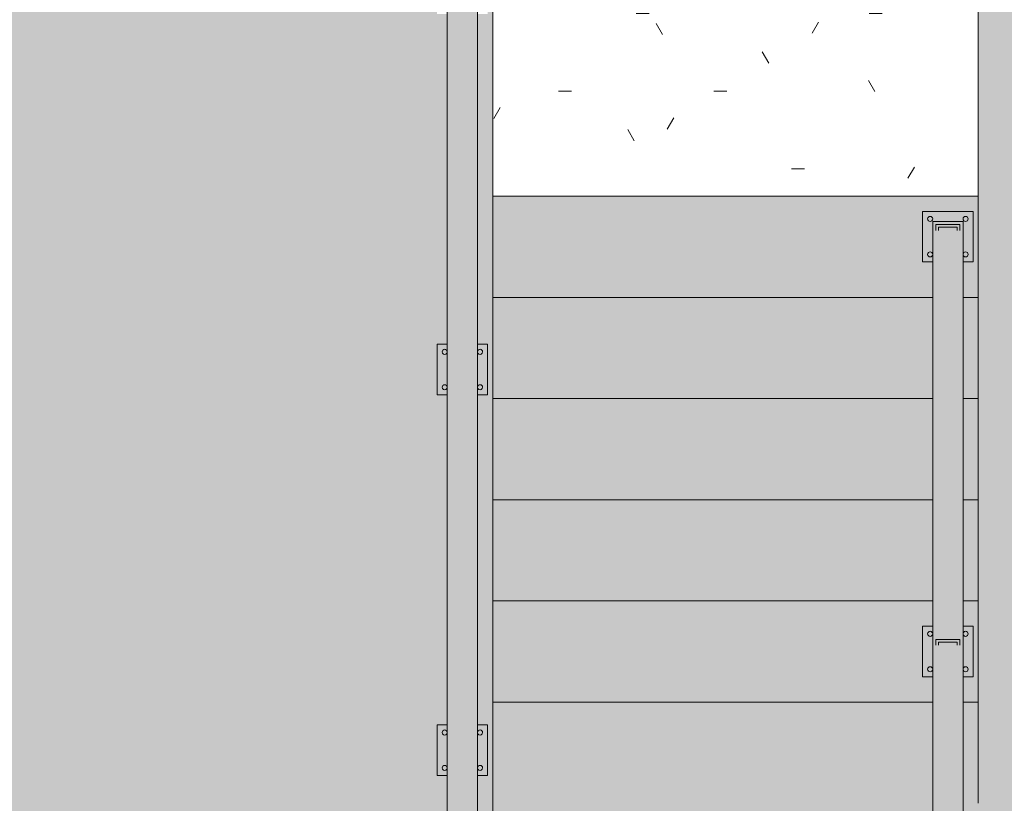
# Model space of a CAD drawing. Header units: inches. Extents: x -9465 to -7685, y 1648 to 3291.
# Tile 55 of 59: x -8739 to -8642, y 2840 to 2918. Entities that reach past the tile are written whole.
import ezdxf

# ---------------------------------------------------------------- set-up
doc = ezdxf.new("R2010")
doc.units = ezdxf.units.IN
doc.header["$MEASUREMENT"] = 0
doc.linetypes.add('Overhead 1_16_', pattern=[0.101562, 0.0625, -0.039062])
for name, color, linetype, lineweight in [('A-FLOR', 192, 'Continuous', 13), ('A-FLOR-HRAL', 11, 'Continuous', 9), ('C-BLDG-PADS', 91, 'Continuous', 9), ('S-STRS', 31, 'Continuous', 9), ('S-STRS-1', 31, 'Overhead 1_16_', 9)]:
    doc.layers.add(name, color=color, linetype=linetype, lineweight=lineweight)

# ---------------------------------------------------------------- blocks, each defined once
blk = doc.blocks.new('Railing - 2_ x 1_2_ 2-V3-SITE PLAN - PROPOSED OVER EXISTING SURVEY')
at = {"layer": 'A-FLOR-HRAL'}
h = blk.add_hatch(color=256, dxfattribs=at)
h.paths.add_polyline_path([(2.5, 2.5), (1.5, 2.5), (1.5, -2.5), (2.5, -2.5), (2.5, 1.967)], flags=0)
h.paths.add_polyline_path([(-1.5, 2.5), (-2.5, 2.5), (-2.5, -2.5), (-1.5, -2.5), (-1.5, 1.967)], flags=0)
h.paths.add_polyline_path([(1.75, 2), (1.915, 1.927), (1.967, 1.875), (1.967, 1.625), (1.815, 1.509), (1.625, 1.543), (1.533, 1.625), (1.509, 1.685), (1.533, 1.858), (1.625, 1.967)], flags=0)
h.paths.add_polyline_path([(-1.75, 2), (-1.625, 1.967), (-1.509, 1.815), (-1.625, 1.543), (-1.685, 1.509), (-1.875, 1.543), (-1.927, 1.573), (-2, 1.75), (-1.927, 1.915), (-1.875, 1.967)], flags=0)
h.paths.add_polyline_path([(-1.815, -1.509), (-1.533, -1.625), (-1.509, -1.685), (-1.573, -1.927), (-1.685, -1.991), (-1.875, -1.957), (-1.927, -1.927), (-2, -1.75), (-1.875, -1.533)], flags=0)
h.paths.add_polyline_path([(1.875, -1.533), (1.967, -1.625), (1.967, -1.875), (1.815, -1.991), (1.685, -1.991), (1.533, -1.875), (1.509, -1.815), (1.625, -1.533)], flags=0)
h = blk.add_hatch(color=256, dxfattribs=at)
h.paths.add_polyline_path([(-1.75, 2), (-1.875, 1.967), (-1.967, 1.875), (-2, 1.75), (-1.927, 1.573), (-1.815, 1.509), (-1.685, 1.509), (-1.573, 1.573), (-1.509, 1.815), (-1.625, 1.967)], flags=0)
h.paths.add_polyline_path([(1.75, 2), (1.573, 1.927), (1.509, 1.815), (1.533, 1.625), (1.573, 1.573), (1.685, 1.509), (1.815, 1.509), (1.967, 1.625), (1.967, 1.875), (1.875, 1.967)], flags=0)
h.paths.add_polyline_path([(-1.815, -1.509), (-1.875, -1.533), (-2, -1.75), (-1.927, -1.927), (-1.815, -1.991), (-1.685, -1.991), (-1.573, -1.927), (-1.533, -1.625), (-1.573, -1.573)], flags=0)
h.paths.add_polyline_path([(1.875, -1.533), (1.573, -1.573), (1.533, -1.875), (1.573, -1.927), (1.685, -1.991), (1.815, -1.991), (1.967, -1.875), (1.967, -1.625)], flags=0)
for p, q in [((-1.5, 2.5), (-2.5, 2.5)), ((-2.5, 2.5), (-2.5, -2.5)), ((2.5, 2.5), (1.5, 2.5)), ((2.5, -2.5), (2.5, 2.5)), ((-2.5, -2.5), (-1.5, -2.5)), ((1.5, -2.5), (2.5, -2.5))]:
    blk.add_line(p, q, dxfattribs=at)
for centre, start, end in [((-1.75, 1.75), 360, 180), ((1.75, 1.75), 360, 180), ((-1.75, 1.75), 180, 360), ((1.75, 1.75), 180, 360), ((-1.75, -1.75), 360, 180), ((-1.75, -1.75), 180, 360), ((1.75, -1.75), 360, 180), ((1.75, -1.75), 180, 360)]:
    blk.add_arc(centre, 0.25, start, end, dxfattribs=at)
blk = doc.blocks.new('Railing - Railing-1114347-SITE PLAN - PROPOSED OVER EXISTING SURVEY')
at = {"layer": 'A-FLOR-HRAL'}
blk.add_hatch(color=256, dxfattribs=at).paths.add_polyline_path([(-8694.069, 2770.347), (-8694.069, 3072.837), (-8697.069, 3069.837), (-8697.069, 2770.347), (-8696.064, 2770.347)], flags=0)
for p, q in [((-8694.069, 2770.347), (-8694.069, 3072.837)), ((-8697.069, 3069.837), (-8697.069, 2770.347))]:
    blk.add_line(p, q, dxfattribs=at)
at = {"rotation": 180}
for p in [(-8695.569, 2883.218), (-8695.569, 2845.595)]:
    blk.add_blockref('Railing - 2_ x 1_2_ 2-V3-SITE PLAN - PROPOSED OVER EXISTING SURVEY', p, dxfattribs=at)
blk = doc.blocks.new('Railing - 2_ x 1_2_ 2-1365549-SITE PLAN - PROPOSED OVER EXISTING SURVEY')
at = {"layer": 'A-FLOR-HRAL'}
h = blk.add_hatch(color=256, dxfattribs=at)
h.paths.add_polyline_path([(1.685, -2.5), (1.5, -2.5), (1.5, 1.5), (-1.5, 1.5), (-1.533, -2.5), (-2.5, -2.5), (-2.5, 2.5), (2.5, 2.5), (2.5, -2.5), (1.967, -2.5)], flags=0)
h.paths.add_polyline_path([(-1.685, -1.991), (-1.573, -1.927), (-1.533, -1.625), (-1.573, -1.573), (-1.875, -1.533), (-2, -1.75), (-1.875, -1.957), (-1.815, -1.991)], flags=0)
h.paths.add_polyline_path([(1.685, -1.991), (1.815, -1.991), (1.967, -1.875), (1.967, -1.625), (1.875, -1.533), (1.573, -1.573), (1.533, -1.875), (1.573, -1.927)], flags=0)
h.paths.add_polyline_path([(-1.685, 1.509), (-1.573, 1.573), (-1.509, 1.815), (-1.625, 1.967), (-1.75, 2), (-1.927, 1.915), (-1.967, 1.875), (-2, 1.75), (-1.875, 1.543), (-1.815, 1.509)], flags=0)
h.paths.add_polyline_path([(1.685, 1.509), (1.815, 1.509), (1.967, 1.625), (1.967, 1.875), (1.875, 1.967), (1.75, 2), (1.573, 1.927), (1.509, 1.815), (1.533, 1.625), (1.573, 1.573)], flags=0)
h = blk.add_hatch(color=256, dxfattribs=at)
h.paths.add_polyline_path([(1.815, -1.991), (1.685, -1.991), (1.533, -1.875), (1.509, -1.815), (1.625, -1.533), (1.875, -1.533), (1.967, -1.625), (1.967, -1.875)], flags=0)
h.paths.add_polyline_path([(-1.815, -1.991), (-1.927, -1.927), (-2, -1.75), (-1.815, -1.509), (-1.533, -1.625), (-1.509, -1.685), (-1.573, -1.927), (-1.685, -1.991)], flags=0)
h.paths.add_polyline_path([(1.685, 1.509), (1.533, 1.625), (1.509, 1.685), (1.509, 1.815), (1.625, 1.967), (1.75, 2), (1.875, 1.967), (1.967, 1.875), (1.967, 1.625), (1.815, 1.509)], flags=0)
h.paths.add_polyline_path([(-1.685, 1.509), (-1.815, 1.509), (-1.927, 1.573), (-2, 1.75), (-1.967, 1.875), (-1.875, 1.967), (-1.75, 2), (-1.625, 1.967), (-1.509, 1.815), (-1.573, 1.573)], flags=0)
blk.add_hatch(color=256, dxfattribs=at).paths.add_polyline_path([(-1.187, 0.622), (-1.187, 1.188), (1.188, 1.188), (1.188, 0.622), (0.938, 0.622), (0.938, 0.938), (-0.937, 0.938), (-0.937, 0.622), (-1.121, 0.622)], flags=0)
for p, q in [((2.5, 2.5), (-2.5, 2.5)), ((-2.5, 2.5), (-2.5, -2.5)), ((2.5, -2.5), (2.5, 2.5)), ((-1.187, 1.188), (1.188, 1.188)), ((-1.187, 0.622), (-1.187, 1.188)), ((1.188, 1.188), (1.188, 0.622)), ((-0.937, 0.622), (-0.937, 0.938)), ((-0.937, 0.938), (0.938, 0.938)), ((0.938, 0.938), (0.938, 0.622)), ((-2.5, -2.5), (-1.5, -2.5)), ((1.5, -2.5), (2.5, -2.5))]:
    blk.add_line(p, q, dxfattribs=at)
for centre, start, end in [((-1.75, 1.75), 360, 180), ((1.75, 1.75), 360, 180), ((-1.75, 1.75), 180, 360), ((1.75, 1.75), 180, 360), ((-1.75, -1.75), 360, 180), ((-1.75, -1.75), 180, 360), ((1.75, -1.75), 360, 180), ((1.75, -1.75), 180, 360)]:
    blk.add_arc(centre, 0.25, start, end, dxfattribs=at)
blk = doc.blocks.new('Railing - 2_ x 1_2_ 2-1365553-SITE PLAN - PROPOSED OVER EXISTING SURVEY')
at = {"layer": 'A-FLOR-HRAL'}
h = blk.add_hatch(color=256, dxfattribs=at)
h.paths.add_polyline_path([(2.5, -2.5), (1.5, -2.5), (1.533, 2.5), (2.5, 2.5), (2.5, -2.408)], flags=0)
h.paths.add_polyline_path([(-1.5, -2.5), (-2.5, -2.5), (-2.5, 2.5), (-1.5, 2.5), (-1.5, -1.625)], flags=0)
h.paths.add_polyline_path([(1.685, -1.991), (1.815, -1.991), (1.967, -1.875), (1.967, -1.625), (1.875, -1.533), (1.573, -1.573), (1.533, -1.875), (1.573, -1.927)], flags=0)
h.paths.add_polyline_path([(-1.685, -1.991), (-1.573, -1.927), (-1.533, -1.625), (-1.573, -1.573), (-1.875, -1.533), (-2, -1.75), (-1.875, -1.957), (-1.815, -1.991)], flags=0)
h.paths.add_polyline_path([(-1.815, 1.509), (-1.625, 1.543), (-1.573, 1.573), (-1.509, 1.815), (-1.625, 1.967), (-1.75, 2), (-1.927, 1.915), (-1.967, 1.875), (-2, 1.75), (-1.875, 1.543)], flags=0)
h.paths.add_polyline_path([(1.815, 1.509), (1.967, 1.625), (1.967, 1.875), (1.875, 1.967), (1.75, 2), (1.573, 1.927), (1.509, 1.815), (1.533, 1.625), (1.573, 1.573), (1.685, 1.509)], flags=0)
h = blk.add_hatch(color=256, dxfattribs=at)
h.paths.add_polyline_path([(1.685, -1.991), (1.533, -1.875), (1.509, -1.815), (1.625, -1.533), (1.875, -1.533), (1.967, -1.625), (1.967, -1.875), (1.815, -1.991)], flags=0)
h.paths.add_polyline_path([(-1.685, -1.991), (-1.815, -1.991), (-1.927, -1.927), (-2, -1.75), (-1.815, -1.509), (-1.533, -1.625), (-1.509, -1.685), (-1.573, -1.927)], flags=0)
h.paths.add_polyline_path([(1.815, 1.509), (1.685, 1.509), (1.533, 1.625), (1.509, 1.685), (1.509, 1.815), (1.625, 1.967), (1.75, 2), (1.875, 1.967), (1.967, 1.875), (1.967, 1.625)], flags=0)
h.paths.add_polyline_path([(-1.815, 1.509), (-1.927, 1.573), (-2, 1.75), (-1.967, 1.875), (-1.875, 1.967), (-1.75, 2), (-1.625, 1.967), (-1.509, 1.815), (-1.573, 1.573), (-1.685, 1.509)], flags=0)
blk.add_hatch(color=256, dxfattribs=at).paths.add_polyline_path([(-1.187, 0.622), (-1.187, 1.188), (1.188, 1.188), (1.188, 0.622), (0.938, 0.622), (0.938, 0.938), (-0.937, 0.938), (-0.937, 0.622), (-1.121, 0.622)], flags=0)
for p, q in [((-1.5, 2.5), (-2.5, 2.5)), ((-2.5, 2.5), (-2.5, -2.5)), ((2.5, 2.5), (1.5, 2.5)), ((2.5, -2.5), (2.5, 2.5)), ((-1.187, 1.188), (1.188, 1.188)), ((-1.187, 0.622), (-1.187, 1.188)), ((1.188, 1.188), (1.188, 0.622)), ((-0.937, 0.622), (-0.937, 0.938)), ((-0.937, 0.938), (0.938, 0.938)), ((0.938, 0.938), (0.938, 0.622)), ((-2.5, -2.5), (-1.5, -2.5)), ((1.5, -2.5), (2.5, -2.5))]:
    blk.add_line(p, q, dxfattribs=at)
for centre, start, end in [((-1.75, 1.75), 360, 180), ((1.75, 1.75), 360, 180), ((-1.75, 1.75), 180, 360), ((1.75, 1.75), 180, 360), ((-1.75, -1.75), 360, 180), ((-1.75, -1.75), 180, 360), ((1.75, -1.75), 360, 180), ((1.75, -1.75), 180, 360)]:
    blk.add_arc(centre, 0.25, start, end, dxfattribs=at)
blk = doc.blocks.new('Railing - Railing-1123708-SITE PLAN - PROPOSED OVER EXISTING SURVEY')
at = {"layer": 'A-FLOR-HRAL'}
h = blk.add_hatch(color=256, dxfattribs=at)
h.paths.add_polyline_path([(-8646.069, 2767.847), (-8646.069, 2897.847), (-8649.069, 2897.847), (-8649.069, 2767.847), (-8646.382, 2767.847)], flags=0)
h.paths.add_polyline_path([(-8648.757, 2768.469), (-8648.757, 2769.035), (-8646.382, 2769.035), (-8646.382, 2768.469), (-8646.632, 2768.469), (-8646.632, 2768.785), (-8648.507, 2768.785), (-8648.507, 2768.469)], flags=0)
h.paths.add_polyline_path([(-8648.757, 2770.969), (-8648.757, 2771.535), (-8646.382, 2771.535), (-8646.382, 2770.969), (-8646.632, 2770.969), (-8646.632, 2771.285), (-8648.507, 2771.285), (-8648.507, 2770.969)], flags=0)
h.paths.add_polyline_path([(-8648.757, 2813.469), (-8648.757, 2814.035), (-8646.382, 2814.035), (-8646.382, 2813.469), (-8646.632, 2813.469), (-8646.632, 2813.785), (-8648.507, 2813.785), (-8648.507, 2813.469)], flags=0)
h.paths.add_polyline_path([(-8648.757, 2855.969), (-8648.757, 2856.535), (-8646.382, 2856.535), (-8646.382, 2855.969), (-8646.632, 2855.969), (-8646.632, 2856.285), (-8648.507, 2856.285), (-8648.507, 2855.969)], flags=0)
h.paths.add_polyline_path([(-8646.632, 2896.969), (-8646.632, 2897.285), (-8648.507, 2897.285), (-8648.507, 2896.969), (-8648.757, 2896.969), (-8648.757, 2897.535), (-8646.382, 2897.535), (-8646.382, 2896.969)], flags=0)
h = blk.add_hatch(color=256, dxfattribs=at)
h.paths.add_polyline_path([(-8646.069, 2767.847), (-8646.069, 2897.847), (-8649.069, 2897.847), (-8649.069, 2767.847), (-8646.382, 2767.847)], flags=0)
h.paths.add_polyline_path([(-8648.757, 2768.469), (-8648.757, 2769.035), (-8646.382, 2769.035), (-8646.382, 2768.469), (-8646.632, 2768.469), (-8646.632, 2768.785), (-8648.507, 2768.785), (-8648.507, 2768.469)], flags=0)
h.paths.add_polyline_path([(-8648.757, 2770.969), (-8648.757, 2771.535), (-8646.382, 2771.535), (-8646.382, 2770.969), (-8646.632, 2770.969), (-8646.632, 2771.285), (-8648.507, 2771.285), (-8648.507, 2770.969)], flags=0)
h.paths.add_polyline_path([(-8648.757, 2813.469), (-8648.757, 2814.035), (-8646.382, 2814.035), (-8646.382, 2813.469), (-8646.632, 2813.469), (-8646.632, 2813.785), (-8648.507, 2813.785), (-8648.507, 2813.469)], flags=0)
h.paths.add_polyline_path([(-8648.757, 2855.969), (-8648.757, 2856.535), (-8646.382, 2856.535), (-8646.382, 2855.969), (-8646.632, 2855.969), (-8646.632, 2856.285), (-8648.507, 2856.285), (-8648.507, 2855.969)], flags=0)
h.paths.add_polyline_path([(-8646.632, 2896.969), (-8646.632, 2897.285), (-8648.507, 2897.285), (-8648.507, 2896.969), (-8648.757, 2896.969), (-8648.757, 2897.535), (-8646.382, 2897.535), (-8646.382, 2896.969)], flags=0)
h = blk.add_hatch(color=256, dxfattribs=at)
h.paths.add_polyline_path([(-8646.069, 2767.847), (-8646.069, 2897.847), (-8649.069, 2897.847), (-8649.069, 2767.847), (-8646.382, 2767.847)], flags=0)
h.paths.add_polyline_path([(-8648.757, 2768.469), (-8648.757, 2769.035), (-8646.382, 2769.035), (-8646.382, 2768.469), (-8646.632, 2768.469), (-8646.632, 2768.785), (-8648.507, 2768.785), (-8648.507, 2768.469)], flags=0)
h.paths.add_polyline_path([(-8648.757, 2770.969), (-8648.757, 2771.535), (-8646.382, 2771.535), (-8646.382, 2770.969), (-8646.632, 2770.969), (-8646.632, 2771.285), (-8648.507, 2771.285), (-8648.507, 2770.969)], flags=0)
h.paths.add_polyline_path([(-8648.757, 2813.469), (-8648.757, 2814.035), (-8646.382, 2814.035), (-8646.382, 2813.469), (-8646.632, 2813.469), (-8646.632, 2813.785), (-8648.507, 2813.785), (-8648.507, 2813.469)], flags=0)
h.paths.add_polyline_path([(-8648.757, 2855.969), (-8648.757, 2856.535), (-8646.382, 2856.535), (-8646.382, 2855.969), (-8646.632, 2855.969), (-8646.632, 2856.285), (-8648.507, 2856.285), (-8648.507, 2855.969)], flags=0)
h.paths.add_polyline_path([(-8646.632, 2896.969), (-8646.632, 2897.285), (-8648.507, 2897.285), (-8648.507, 2896.969), (-8648.757, 2896.969), (-8648.757, 2897.535), (-8646.382, 2897.535), (-8646.382, 2896.969)], flags=0)
h = blk.add_hatch(color=256, dxfattribs=at)
h.paths.add_polyline_path([(-8646.069, 2767.847), (-8646.069, 2897.847), (-8649.069, 2897.847), (-8649.069, 2767.847), (-8646.382, 2767.847)], flags=0)
h.paths.add_polyline_path([(-8648.757, 2768.469), (-8648.757, 2769.035), (-8646.382, 2769.035), (-8646.382, 2768.469), (-8646.632, 2768.469), (-8646.632, 2768.785), (-8648.507, 2768.785), (-8648.507, 2768.469)], flags=0)
h.paths.add_polyline_path([(-8648.757, 2770.969), (-8648.757, 2771.535), (-8646.382, 2771.535), (-8646.382, 2770.969), (-8646.632, 2770.969), (-8646.632, 2771.285), (-8648.507, 2771.285), (-8648.507, 2770.969)], flags=0)
h.paths.add_polyline_path([(-8648.757, 2813.469), (-8648.757, 2814.035), (-8646.382, 2814.035), (-8646.382, 2813.469), (-8646.632, 2813.469), (-8646.632, 2813.785), (-8648.507, 2813.785), (-8648.507, 2813.469)], flags=0)
h.paths.add_polyline_path([(-8648.757, 2855.969), (-8648.757, 2856.535), (-8646.382, 2856.535), (-8646.382, 2855.969), (-8646.632, 2855.969), (-8646.632, 2856.285), (-8648.507, 2856.285), (-8648.507, 2855.969)], flags=0)
h.paths.add_polyline_path([(-8646.632, 2896.969), (-8646.632, 2897.285), (-8648.507, 2897.285), (-8648.507, 2896.969), (-8648.757, 2896.969), (-8648.757, 2897.535), (-8646.382, 2897.535), (-8646.382, 2896.969)], flags=0)
h = blk.add_hatch(color=256, dxfattribs=at)
h.paths.add_polyline_path([(-8646.069, 2767.847), (-8646.069, 2897.847), (-8649.069, 2897.847), (-8649.069, 2767.847), (-8646.382, 2767.847)], flags=0)
h.paths.add_polyline_path([(-8648.757, 2768.469), (-8648.757, 2769.035), (-8646.382, 2769.035), (-8646.382, 2768.469), (-8646.632, 2768.469), (-8646.632, 2768.785), (-8648.507, 2768.785), (-8648.507, 2768.469)], flags=0)
h.paths.add_polyline_path([(-8648.757, 2770.969), (-8648.757, 2771.535), (-8646.382, 2771.535), (-8646.382, 2770.969), (-8646.632, 2770.969), (-8646.632, 2771.285), (-8648.507, 2771.285), (-8648.507, 2770.969)], flags=0)
h.paths.add_polyline_path([(-8648.757, 2813.469), (-8648.757, 2814.035), (-8646.382, 2814.035), (-8646.382, 2813.469), (-8646.632, 2813.469), (-8646.632, 2813.785), (-8648.507, 2813.785), (-8648.507, 2813.469)], flags=0)
h.paths.add_polyline_path([(-8648.757, 2855.969), (-8648.757, 2856.535), (-8646.382, 2856.535), (-8646.382, 2855.969), (-8646.632, 2855.969), (-8646.632, 2856.285), (-8648.507, 2856.285), (-8648.507, 2855.969)], flags=0)
h.paths.add_polyline_path([(-8646.632, 2896.969), (-8646.632, 2897.285), (-8648.507, 2897.285), (-8648.507, 2896.969), (-8648.757, 2896.969), (-8648.757, 2897.535), (-8646.382, 2897.535), (-8646.382, 2896.969)], flags=0)
h = blk.add_hatch(color=256, dxfattribs=at)
h.paths.add_polyline_path([(-8646.069, 2767.847), (-8646.069, 2897.847), (-8649.069, 2897.847), (-8649.069, 2767.847), (-8646.382, 2767.847)], flags=0)
h.paths.add_polyline_path([(-8648.757, 2768.469), (-8648.757, 2769.035), (-8646.382, 2769.035), (-8646.382, 2768.469), (-8646.632, 2768.469), (-8646.632, 2768.785), (-8648.507, 2768.785), (-8648.507, 2768.469)], flags=0)
h.paths.add_polyline_path([(-8648.757, 2770.969), (-8648.757, 2771.535), (-8646.382, 2771.535), (-8646.382, 2770.969), (-8646.632, 2770.969), (-8646.632, 2771.285), (-8648.507, 2771.285), (-8648.507, 2770.969)], flags=0)
h.paths.add_polyline_path([(-8648.757, 2813.469), (-8648.757, 2814.035), (-8646.382, 2814.035), (-8646.382, 2813.469), (-8646.632, 2813.469), (-8646.632, 2813.785), (-8648.507, 2813.785), (-8648.507, 2813.469)], flags=0)
h.paths.add_polyline_path([(-8648.757, 2855.969), (-8648.757, 2856.535), (-8646.382, 2856.535), (-8646.382, 2855.969), (-8646.632, 2855.969), (-8646.632, 2856.285), (-8648.507, 2856.285), (-8648.507, 2855.969)], flags=0)
h.paths.add_polyline_path([(-8646.632, 2896.969), (-8646.632, 2897.285), (-8648.507, 2897.285), (-8648.507, 2896.969), (-8648.757, 2896.969), (-8648.757, 2897.535), (-8646.382, 2897.535), (-8646.382, 2896.969)], flags=0)
h = blk.add_hatch(color=256, dxfattribs=at)
h.paths.add_polyline_path([(-8646.069, 2767.847), (-8646.069, 2897.847), (-8649.069, 2897.847), (-8649.069, 2767.847), (-8646.382, 2767.847)], flags=0)
h.paths.add_polyline_path([(-8648.757, 2768.469), (-8648.757, 2769.035), (-8646.382, 2769.035), (-8646.382, 2768.469), (-8646.632, 2768.469), (-8646.632, 2768.785), (-8648.507, 2768.785), (-8648.507, 2768.469)], flags=0)
h.paths.add_polyline_path([(-8648.757, 2770.969), (-8648.757, 2771.535), (-8646.382, 2771.535), (-8646.382, 2770.969), (-8646.632, 2770.969), (-8646.632, 2771.285), (-8648.507, 2771.285), (-8648.507, 2770.969)], flags=0)
h.paths.add_polyline_path([(-8648.757, 2813.469), (-8648.757, 2814.035), (-8646.382, 2814.035), (-8646.382, 2813.469), (-8646.632, 2813.469), (-8646.632, 2813.785), (-8648.507, 2813.785), (-8648.507, 2813.469)], flags=0)
h.paths.add_polyline_path([(-8648.757, 2855.969), (-8648.757, 2856.535), (-8646.382, 2856.535), (-8646.382, 2855.969), (-8646.632, 2855.969), (-8646.632, 2856.285), (-8648.507, 2856.285), (-8648.507, 2855.969)], flags=0)
h.paths.add_polyline_path([(-8646.632, 2896.969), (-8646.632, 2897.285), (-8648.507, 2897.285), (-8648.507, 2896.969), (-8648.757, 2896.969), (-8648.757, 2897.535), (-8646.382, 2897.535), (-8646.382, 2896.969)], flags=0)
h = blk.add_hatch(color=256, dxfattribs=at)
h.paths.add_polyline_path([(-8646.069, 2767.847), (-8646.069, 2897.847), (-8649.069, 2897.847), (-8649.069, 2767.847), (-8646.382, 2767.847)], flags=0)
h.paths.add_polyline_path([(-8648.757, 2768.469), (-8648.757, 2769.035), (-8646.382, 2769.035), (-8646.382, 2768.469), (-8646.632, 2768.469), (-8646.632, 2768.785), (-8648.507, 2768.785), (-8648.507, 2768.469)], flags=0)
h.paths.add_polyline_path([(-8648.757, 2770.969), (-8648.757, 2771.535), (-8646.382, 2771.535), (-8646.382, 2770.969), (-8646.632, 2770.969), (-8646.632, 2771.285), (-8648.507, 2771.285), (-8648.507, 2770.969)], flags=0)
h.paths.add_polyline_path([(-8648.757, 2813.469), (-8648.757, 2814.035), (-8646.382, 2814.035), (-8646.382, 2813.469), (-8646.632, 2813.469), (-8646.632, 2813.785), (-8648.507, 2813.785), (-8648.507, 2813.469)], flags=0)
h.paths.add_polyline_path([(-8648.757, 2855.969), (-8648.757, 2856.535), (-8646.382, 2856.535), (-8646.382, 2855.969), (-8646.632, 2855.969), (-8646.632, 2856.285), (-8648.507, 2856.285), (-8648.507, 2855.969)], flags=0)
h.paths.add_polyline_path([(-8646.632, 2896.969), (-8646.632, 2897.285), (-8648.507, 2897.285), (-8648.507, 2896.969), (-8648.757, 2896.969), (-8648.757, 2897.535), (-8646.382, 2897.535), (-8646.382, 2896.969)], flags=0)
h = blk.add_hatch(color=256, dxfattribs=at)
h.paths.add_polyline_path([(-8646.069, 2767.847), (-8646.069, 2897.847), (-8649.069, 2897.847), (-8649.069, 2767.847), (-8646.382, 2767.847)], flags=0)
h.paths.add_polyline_path([(-8648.757, 2768.469), (-8648.757, 2769.035), (-8646.382, 2769.035), (-8646.382, 2768.469), (-8646.632, 2768.469), (-8646.632, 2768.785), (-8648.507, 2768.785), (-8648.507, 2768.469)], flags=0)
h.paths.add_polyline_path([(-8648.757, 2770.969), (-8648.757, 2771.535), (-8646.382, 2771.535), (-8646.382, 2770.969), (-8646.632, 2770.969), (-8646.632, 2771.285), (-8648.507, 2771.285), (-8648.507, 2770.969)], flags=0)
h.paths.add_polyline_path([(-8648.757, 2813.469), (-8648.757, 2814.035), (-8646.382, 2814.035), (-8646.382, 2813.469), (-8646.632, 2813.469), (-8646.632, 2813.785), (-8648.507, 2813.785), (-8648.507, 2813.469)], flags=0)
h.paths.add_polyline_path([(-8648.757, 2855.969), (-8648.757, 2856.535), (-8646.382, 2856.535), (-8646.382, 2855.969), (-8646.632, 2855.969), (-8646.632, 2856.285), (-8648.507, 2856.285), (-8648.507, 2855.969)], flags=0)
h.paths.add_polyline_path([(-8646.632, 2896.969), (-8646.632, 2897.285), (-8648.507, 2897.285), (-8648.507, 2896.969), (-8648.757, 2896.969), (-8648.757, 2897.535), (-8646.382, 2897.535), (-8646.382, 2896.969)], flags=0)
h = blk.add_hatch(color=256, dxfattribs=at)
h.paths.add_polyline_path([(-8646.069, 2767.847), (-8646.069, 2897.847), (-8649.069, 2897.847), (-8649.069, 2767.847), (-8646.382, 2767.847)], flags=0)
h.paths.add_polyline_path([(-8648.757, 2768.469), (-8648.757, 2769.035), (-8646.382, 2769.035), (-8646.382, 2768.469), (-8646.632, 2768.469), (-8646.632, 2768.785), (-8648.507, 2768.785), (-8648.507, 2768.469)], flags=0)
h.paths.add_polyline_path([(-8648.757, 2770.969), (-8648.757, 2771.535), (-8646.382, 2771.535), (-8646.382, 2770.969), (-8646.632, 2770.969), (-8646.632, 2771.285), (-8648.507, 2771.285), (-8648.507, 2770.969)], flags=0)
h.paths.add_polyline_path([(-8648.757, 2813.469), (-8648.757, 2814.035), (-8646.382, 2814.035), (-8646.382, 2813.469), (-8646.632, 2813.469), (-8646.632, 2813.785), (-8648.507, 2813.785), (-8648.507, 2813.469)], flags=0)
h.paths.add_polyline_path([(-8648.757, 2855.969), (-8648.757, 2856.535), (-8646.382, 2856.535), (-8646.382, 2855.969), (-8646.632, 2855.969), (-8646.632, 2856.285), (-8648.507, 2856.285), (-8648.507, 2855.969)], flags=0)
h.paths.add_polyline_path([(-8646.632, 2896.969), (-8646.632, 2897.285), (-8648.507, 2897.285), (-8648.507, 2896.969), (-8648.757, 2896.969), (-8648.757, 2897.535), (-8646.382, 2897.535), (-8646.382, 2896.969)], flags=0)
h = blk.add_hatch(color=256, dxfattribs=at)
h.paths.add_polyline_path([(-8646.069, 2767.847), (-8646.069, 2897.847), (-8649.069, 2897.847), (-8649.069, 2767.847), (-8646.382, 2767.847)], flags=0)
h.paths.add_polyline_path([(-8648.757, 2768.469), (-8648.757, 2769.035), (-8646.382, 2769.035), (-8646.382, 2768.469), (-8646.632, 2768.469), (-8646.632, 2768.785), (-8648.507, 2768.785), (-8648.507, 2768.469)], flags=0)
h.paths.add_polyline_path([(-8648.757, 2770.969), (-8648.757, 2771.535), (-8646.382, 2771.535), (-8646.382, 2770.969), (-8646.632, 2770.969), (-8646.632, 2771.285), (-8648.507, 2771.285), (-8648.507, 2770.969)], flags=0)
h.paths.add_polyline_path([(-8648.757, 2813.469), (-8648.757, 2814.035), (-8646.382, 2814.035), (-8646.382, 2813.469), (-8646.632, 2813.469), (-8646.632, 2813.785), (-8648.507, 2813.785), (-8648.507, 2813.469)], flags=0)
h.paths.add_polyline_path([(-8648.757, 2855.969), (-8648.757, 2856.535), (-8646.382, 2856.535), (-8646.382, 2855.969), (-8646.632, 2855.969), (-8646.632, 2856.285), (-8648.507, 2856.285), (-8648.507, 2855.969)], flags=0)
h.paths.add_polyline_path([(-8646.632, 2896.969), (-8646.632, 2897.285), (-8648.507, 2897.285), (-8648.507, 2896.969), (-8648.757, 2896.969), (-8648.757, 2897.535), (-8646.382, 2897.535), (-8646.382, 2896.969)], flags=0)
h = blk.add_hatch(color=256, dxfattribs=at)
h.paths.add_polyline_path([(-8646.069, 2767.847), (-8646.069, 2897.847), (-8649.069, 2897.847), (-8649.069, 2767.847), (-8646.382, 2767.847)], flags=0)
h.paths.add_polyline_path([(-8648.757, 2768.469), (-8648.757, 2769.035), (-8646.382, 2769.035), (-8646.382, 2768.469), (-8646.632, 2768.469), (-8646.632, 2768.785), (-8648.507, 2768.785), (-8648.507, 2768.469)], flags=0)
h.paths.add_polyline_path([(-8648.757, 2770.969), (-8648.757, 2771.535), (-8646.382, 2771.535), (-8646.382, 2770.969), (-8646.632, 2770.969), (-8646.632, 2771.285), (-8648.507, 2771.285), (-8648.507, 2770.969)], flags=0)
h.paths.add_polyline_path([(-8648.757, 2813.469), (-8648.757, 2814.035), (-8646.382, 2814.035), (-8646.382, 2813.469), (-8646.632, 2813.469), (-8646.632, 2813.785), (-8648.507, 2813.785), (-8648.507, 2813.469)], flags=0)
h.paths.add_polyline_path([(-8648.757, 2855.969), (-8648.757, 2856.535), (-8646.382, 2856.535), (-8646.382, 2855.969), (-8646.632, 2855.969), (-8646.632, 2856.285), (-8648.507, 2856.285), (-8648.507, 2855.969)], flags=0)
h.paths.add_polyline_path([(-8646.632, 2896.969), (-8646.632, 2897.285), (-8648.507, 2897.285), (-8648.507, 2896.969), (-8648.757, 2896.969), (-8648.757, 2897.535), (-8646.382, 2897.535), (-8646.382, 2896.969)], flags=0)
for p, q in [((-8649.069, 2897.847), (-8646.069, 2897.847)), ((-8649.069, 2897.847), (-8649.069, 2767.847)), ((-8646.069, 2897.847), (-8646.069, 2767.847))]:
    blk.add_line(p, q, dxfattribs=at)
at = {"extrusion": (0, 0, -1), "zscale": -1}
for name, p in [('Railing - 2_ x 1_2_ 2-1365549-SITE PLAN - PROPOSED OVER EXISTING SURVEY', (8647.569, 2896.347)), ('Railing - 2_ x 1_2_ 2-1365553-SITE PLAN - PROPOSED OVER EXISTING SURVEY', (8647.569, 2855.347))]:
    blk.add_blockref(name, p, dxfattribs=at)

msp = doc.modelspace()

# ---------------------------------------------------------------- hatches: boundary and pattern name
at = {"layer": 'A-FLOR'}
h = msp.add_hatch(color=256, dxfattribs=at)
h.paths.add_polyline_path([(-8724.052, 2711.837), (-8700.854, 2711.837), (-8700.854, 2714.024), (-8700.453, 2714.024), (-8700.453, 2717.204), (-8699.604, 2717.204), (-8699.604, 2716.774), (-8692.569, 2716.774), (-8692.569, 2725.837), (-8650.069, 2725.837), (-8650.069, 2726.837), (-8645.069, 2726.837), (-8645.069, 2725.837), (-8644.569, 2725.837), (-8644.569, 2770.347), (-8645.069, 2770.347), (-8645.069, 2765.347), (-8646.069, 2765.347), (-8646.069, 2731.847), (-8645.069, 2731.847), (-8645.069, 2726.847), (-8650.069, 2726.847), (-8650.069, 2731.847), (-8649.069, 2731.847), (-8649.069, 2765.347), (-8650.069, 2765.347), (-8650.069, 2770.347), (-8692.569, 2770.347), (-8692.569, 3074.337), (-8876.569, 3074.337), (-8876.569, 2711.837), (-8874.069, 2711.873), (-8874.069, 2714.837), (-8876.069, 2714.837), (-8876.069, 2719.837), (-8875.069, 2719.837), (-8875.069, 2752.837), (-8876.069, 2752.837), (-8876.069, 2757.837), (-8875.069, 2757.837), (-8875.069, 2792.337), (-8876.069, 2792.337), (-8876.069, 2797.337), (-8875.069, 2797.337), (-8875.069, 2831.837), (-8876.069, 2831.837), (-8876.069, 2836.837), (-8875.069, 2836.837), (-8875.069, 2871.337), (-8876.069, 2871.337), (-8876.069, 2876.337), (-8875.069, 2876.337), (-8875.069, 2910.837), (-8876.069, 2910.837), (-8876.069, 2915.837), (-8875.069, 2915.837), (-8875.069, 2950.337), (-8876.069, 2950.337), (-8876.069, 2955.337), (-8875.069, 2955.337), (-8875.069, 2989.837), (-8876.069, 2989.837), (-8876.069, 2994.837), (-8875.069, 2994.837), (-8875.069, 3029.337), (-8876.069, 3029.337), (-8876.069, 3034.337), (-8875.069, 3034.337), (-8875.069, 3068.837), (-8876.069, 3068.837), (-8876.069, 3073.837), (-8871.069, 3073.837), (-8871.069, 3072.837), (-8840.469, 3072.837), (-8840.469, 3073.837), (-8835.469, 3073.837), (-8835.469, 3072.837), (-8804.869, 3072.837), (-8804.869, 3073.837), (-8799.869, 3073.837), (-8799.869, 3072.837), (-8769.269, 3072.837), (-8769.269, 3073.837), (-8764.269, 3073.837), (-8764.269, 3072.837), (-8733.669, 3072.837), (-8733.669, 3073.837), (-8728.669, 3073.837), (-8728.669, 3072.837), (-8698.069, 3072.837), (-8698.069, 3073.837), (-8693.069, 3073.837), (-8693.069, 3068.837), (-8694.069, 3068.837), (-8694.069, 3036.213), (-8693.069, 3036.213), (-8693.069, 3031.213), (-8694.069, 3031.213), (-8694.069, 2998.589), (-8693.069, 2998.589), (-8693.069, 2993.589), (-8694.069, 2993.589), (-8694.069, 2960.966), (-8693.069, 2960.966), (-8693.069, 2955.966), (-8694.069, 2955.966), (-8694.069, 2923.342), (-8693.069, 2923.342), (-8693.069, 2918.342), (-8694.069, 2918.342), (-8694.069, 2885.718), (-8693.069, 2885.718), (-8693.069, 2880.718), (-8694.069, 2880.718), (-8694.069, 2848.095), (-8693.069, 2848.095), (-8693.069, 2843.095), (-8694.069, 2843.095), (-8694.069, 2810.471), (-8693.069, 2810.471), (-8693.069, 2805.471), (-8694.069, 2805.471), (-8694.069, 2774.347), (-8693.069, 2774.347), (-8693.069, 2769.347), (-8698.069, 2769.347), (-8698.069, 2774.347), (-8697.069, 2774.347), (-8697.069, 2805.471), (-8698.069, 2805.471), (-8698.069, 2810.471), (-8697.069, 2810.471), (-8697.069, 2843.095), (-8698.069, 2843.095), (-8698.069, 2848.095), (-8697.069, 2848.095), (-8697.069, 2880.718), (-8698.069, 2880.718), (-8698.069, 2885.718), (-8697.069, 2885.718), (-8697.069, 2918.342), (-8698.069, 2918.342), (-8698.069, 2923.342), (-8697.069, 2923.342), (-8697.069, 2955.966), (-8698.069, 2955.966), (-8698.069, 2960.966), (-8697.069, 2960.966), (-8697.069, 2993.589), (-8698.069, 2993.589), (-8698.069, 2998.589), (-8697.069, 2998.589), (-8697.069, 3031.213), (-8698.069, 3031.213), (-8698.069, 3036.213), (-8697.069, 3036.213), (-8697.069, 3068.837), (-8698.069, 3068.837), (-8698.069, 3069.837), (-8728.669, 3069.837), (-8728.669, 3068.837), (-8733.669, 3068.837), (-8733.669, 3069.837), (-8764.269, 3069.837), (-8764.269, 3068.837), (-8769.269, 3068.837), (-8769.269, 3069.837), (-8799.869, 3069.837), (-8799.869, 3068.837), (-8804.869, 3068.837), (-8804.869, 3069.837), (-8835.469, 3069.837), (-8835.469, 3068.837), (-8840.469, 3068.837), (-8840.469, 3069.837), (-8871.069, 3069.837), (-8871.069, 3068.837), (-8872.069, 3068.837), (-8872.069, 3034.337), (-8871.069, 3034.337), (-8871.069, 3029.337), (-8872.069, 3029.337), (-8872.069, 2994.837), (-8871.069, 2994.837), (-8871.069, 2989.837), (-8872.069, 2989.837), (-8872.069, 2955.337), (-8871.069, 2955.337), (-8871.069, 2950.337), (-8872.069, 2950.337), (-8872.069, 2915.837), (-8871.069, 2915.837), (-8871.069, 2910.837), (-8872.069, 2910.837), (-8872.069, 2876.337), (-8871.069, 2876.337), (-8871.069, 2871.337), (-8872.069, 2871.337), (-8872.069, 2836.837), (-8871.069, 2836.837), (-8871.069, 2831.837), (-8872.069, 2831.837), (-8872.069, 2797.337), (-8871.069, 2797.337), (-8871.069, 2792.337), (-8872.069, 2792.337), (-8872.069, 2757.837), (-8871.069, 2757.837), (-8871.069, 2752.837), (-8872.069, 2752.837), (-8872.069, 2719.837), (-8871.069, 2719.837), (-8871.069, 2716.774), (-8866.418, 2716.774), (-8866.418, 2717.204), (-8865.569, 2717.204), (-8865.569, 2714.024), (-8865.168, 2714.024), (-8865.168, 2711.837), (-8833.97, 2711.837), (-8833.97, 2714.024), (-8833.569, 2714.024), (-8833.569, 2717.204), (-8832.72, 2717.204), (-8832.72, 2716.774), (-8828.86, 2716.774), (-8828.86, 2717.204), (-8828.011, 2717.204), (-8828.011, 2714.024), (-8827.61, 2714.024), (-8827.61, 2711.837), (-8796.412, 2711.837), (-8796.412, 2714.024), (-8796.011, 2714.024), (-8796.011, 2717.204), (-8795.162, 2717.204), (-8795.162, 2716.774), (-8791.302, 2716.774), (-8791.302, 2717.204), (-8790.453, 2717.204), (-8790.453, 2714.024), (-8790.052, 2714.024), (-8790.052, 2711.837), (-8758.854, 2711.837), (-8758.854, 2714.024), (-8758.453, 2714.024), (-8758.453, 2717.204), (-8757.604, 2717.204), (-8757.604, 2716.774), (-8754.831, 2716.774), (-8754.831, 2717.204), (-8753.982, 2717.204), (-8753.982, 2714.024), (-8753.581, 2714.024), (-8753.581, 2711.837), (-8730.383, 2711.837), (-8730.383, 2714.024), (-8729.982, 2714.024), (-8729.982, 2717.204), (-8729.133, 2717.204), (-8729.133, 2716.774), (-8725.302, 2716.774), (-8725.302, 2717.204), (-8724.453, 2717.204), (-8724.453, 2714.024), (-8724.052, 2714.024)], flags=0)
h.paths.add_polyline_path([(-8828.042, 2866.255), (-8828.542, 2870.255), (-8828.542, 2881.255), (-8828.042, 2885.255), (-8829.042, 2885.255), (-8830.106, 2885.468), (-8831.042, 2881.255), (-8831.042, 2870.255), (-8830.106, 2866.043), (-8829.042, 2866.255), (-8828.542, 2866.255)], flags=0)
h.paths.add_polyline_path([(-8797.542, 2833.27), (-8801.542, 2834.27), (-8801.965, 2835.638), (-8802.042, 2835.255), (-8802.042, 2836.255), (-8804.925, 2836.255), (-8802.042, 2842.056), (-8802.042, 2842.577), (-8805.179, 2836.364), (-8827.009, 2858.992), (-8812.859, 2864.541), (-8812.931, 2864.714), (-8827.114, 2859.255), (-8827.114, 2865.946), (-8828.042, 2866.255), (-8828.542, 2865.755), (-8829.542, 2865.755), (-8829.242, 2866.055), (-8830.077, 2865.916), (-8830.042, 2865.755), (-8831.542, 2865.755), (-8831.159, 2865.832), (-8832.527, 2866.255), (-8833.527, 2870.255), (-8833.527, 2881.255), (-8832.527, 2885.255), (-8831.159, 2885.679), (-8831.542, 2885.755), (-8830.042, 2885.755), (-8830.042, 2885.589), (-8829.242, 2885.455), (-8829.542, 2885.755), (-8828.542, 2885.755), (-8828.042, 2885.255), (-8827.114, 2885.564), (-8827.114, 2891.255), (-8812.931, 2885.796), (-8812.859, 2885.969), (-8827.009, 2891.519), (-8805.179, 2914.146), (-8801.042, 2905.953), (-8801.042, 2906.442), (-8804.925, 2914.255), (-8801.042, 2914.255), (-8801.042, 2915.255), (-8800.965, 2914.873), (-8800.542, 2916.241), (-8796.542, 2917.241), (-8785.542, 2917.241), (-8781.542, 2916.241), (-8781.118, 2914.873), (-8781.042, 2915.255), (-8781.042, 2914.255), (-8774.052, 2914.255), (-8779.441, 2895.963), (-8779.318, 2895.868), (-8773.798, 2914.146), (-8751.968, 2891.519), (-8765.93, 2884.755), (-8765.545, 2884.755), (-8751.863, 2891.255), (-8751.863, 2884.755), (-8751.542, 2884.755), (-8751.863, 2884.66), (-8750.556, 2884.255), (-8749.556, 2880.255), (-8749.556, 2869.255), (-8750.556, 2865.255), (-8751.863, 2864.819), (-8751.542, 2864.755), (-8751.863, 2864.725), (-8751.863, 2859.255), (-8763.44, 2864.755), (-8763.866, 2864.755), (-8751.968, 2858.992), (-8773.798, 2836.364), (-8779.318, 2854.643), (-8779.441, 2854.548), (-8774.052, 2836.255), (-8782.042, 2836.255), (-8782.042, 2835.255), (-8782.118, 2835.638), (-8782.542, 2834.27), (-8786.542, 2833.27), (-8794.277, 2833.27)], flags=0)
h.paths.add_polyline_path([(-8786.542, 2835.755), (-8784.292, 2836.255), (-8799.792, 2836.255), (-8797.542, 2835.755), (-8794.277, 2835.755)], flags=0)
h.paths.add_polyline_path([(-8798.792, 2914.255), (-8783.292, 2914.255), (-8785.542, 2914.755), (-8796.542, 2914.755), (-8797.127, 2914.625)], flags=0)
at = {"layer": 'C-BLDG-PADS'}
h = msp.add_hatch(dxfattribs=at)
h.set_pattern_fill('FP_32', color=256, style=0, pattern_type=2)
h.set_pattern_definition([(0, (0, -1.446), (15.36, 3.839), [1.267, -10.253, 1.267, -10.253, -61.44]), (0, (0, -1.446), (15.36, 3.839), [-23.04, 1.267, -21.773, 1.267, -10.253, -26.88]), (0, (0, -1.446), (15.36, 3.839), [-57.6, 1.267, -6.413, 1.267, -17.933]), (120.005, (5.76, 0.473), (-11.0055306, 11.3794578), [1.267, -10.251, 1.267, -10.251, -61.43]), (120.005, (5.76, 0.473), (-11.0055306, 11.3794578), [-23.036, 1.267, -21.769, 1.267, -10.251, -26.876]), (120.005, (5.76, 0.473), (-11.0055306, 11.3794578), [-57.591, 1.267, -6.412, 1.267, -17.93]), (239.995, (7.68, 8.152), (-4.3542906, -15.2191722), [1.267, -10.251, 1.267, -10.251, -61.43]), (239.995, (7.68, 8.152), (-4.3542906, -15.2191722), [-23.036, 1.267, -21.769, 1.267, -10.251, -26.876]), (239.995, (7.68, 8.152), (-4.3542906, -15.2191722), [-57.591, 1.267, -6.412, 1.267, -17.93])])
h.paths.add_polyline_path([(-8432.569, 2648.837), (-8405.669, 2648.837), (-8405.669, 3142.597), (-8644.569, 3142.597), (-8644.569, 2715.837), (-8432.569, 2715.837), (-8432.569, 2649.429)], flags=0)
h = msp.add_hatch(dxfattribs=at)
h.set_pattern_fill('FP_2', color=256, style=0, pattern_type=2)
h.set_pattern_definition([(0, (0, 0), (30.72, 7.68), [1.267, -21.773, 1.267, -21.773, -122.88]), (0, (0, 0), (30.72, 7.68), [-46.08, 1.267, -44.813, 1.267, -21.773, -53.76]), (0, (0, 0), (30.72, 7.68), [-115.2, 1.267, -14.093, 1.267, -37.133]), (120, (11.52, 3.84), (-22.011075, 22.7643004), [1.267, -21.773, 1.267, -21.773, -122.88]), (120, (11.52, 3.84), (-22.011075, 22.7643004), [-46.08, 1.267, -44.813, 1.267, -21.773, -53.76]), (120, (11.52, 3.84), (-22.011075, 22.7643004), [-115.2, 1.267, -14.093, 1.267, -37.133]), (240, (15.36, 19.2), (-8.708925, -30.4443004), [1.267, -21.773, 1.267, -21.773, -122.88]), (240, (15.36, 19.2), (-8.708925, -30.4443004), [-46.08, 1.267, -44.813, 1.267, -21.773, -53.76]), (240, (15.36, 19.2), (-8.708925, -30.4443004), [-115.2, 1.267, -14.093, 1.267, -37.133])])
h.paths.add_polyline_path([(-8646.957, 2900.347), (-8644.569, 2900.347), (-8644.569, 2967.337), (-8692.569, 2967.337), (-8692.556, 2900.347), (-8653.972, 2900.347)], flags=0)
at = {"layer": 'S-STRS'}
msp.add_hatch(color=256, dxfattribs=at).paths.add_polyline_path([(-8692.569, 2890.347), (-8649.069, 2890.347), (-8649.069, 2893.847), (-8650.069, 2893.847), (-8650.069, 2898.847), (-8645.069, 2898.847), (-8645.069, 2893.847), (-8646.069, 2893.847), (-8646.069, 2890.347), (-8644.569, 2890.347), (-8644.569, 2900.347), (-8692.569, 2900.347), (-8692.569, 2893.397)], flags=0)
h = msp.add_hatch(color=256, dxfattribs=at)
h.paths.add_polyline_path([(-8692.569, 2880.347), (-8649.069, 2880.347), (-8649.069, 2890.347), (-8692.569, 2890.347), (-8692.569, 2880.557)], flags=0)
h.paths.add_polyline_path([(-8644.569, 2880.347), (-8644.569, 2890.347), (-8646.069, 2890.347), (-8646.069, 2880.347)], flags=0)
h = msp.add_hatch(color=256, dxfattribs=at)
h.paths.add_polyline_path([(-8682.033, 2870.347), (-8649.069, 2870.347), (-8649.069, 2880.347), (-8692.569, 2880.347), (-8692.556, 2870.347), (-8689.049, 2870.347)], flags=0)
h.paths.add_polyline_path([(-8644.569, 2870.347), (-8644.569, 2880.347), (-8646.069, 2880.347), (-8646.069, 2870.347)], flags=0)
h = msp.add_hatch(color=256, dxfattribs=at)
h.paths.add_polyline_path([(-8653.972, 2860.347), (-8649.069, 2860.347), (-8649.069, 2870.347), (-8692.569, 2870.347), (-8692.556, 2860.347), (-8682.033, 2860.347)], flags=0)
h.paths.add_polyline_path([(-8646.069, 2860.347), (-8644.569, 2860.347), (-8644.569, 2870.347), (-8646.069, 2870.347), (-8646.069, 2867.716)], flags=0)
h = msp.add_hatch(color=256, dxfattribs=at)
h.paths.add_polyline_path([(-8692.569, 2850.347), (-8649.069, 2850.347), (-8649.069, 2852.847), (-8650.069, 2852.847), (-8650.069, 2857.847), (-8649.069, 2857.847), (-8649.069, 2860.347), (-8692.569, 2860.347), (-8692.569, 2854.876)], flags=0)
h.paths.add_polyline_path([(-8646.069, 2850.347), (-8644.569, 2850.347), (-8644.569, 2860.347), (-8646.069, 2860.347), (-8646.069, 2857.847), (-8645.069, 2857.847), (-8645.069, 2852.847), (-8646.069, 2852.847)], flags=0)
h = msp.add_hatch(color=256, dxfattribs=at)
h.paths.add_polyline_path([(-8653.972, 2840.347), (-8649.069, 2840.347), (-8649.069, 2850.347), (-8692.569, 2850.347), (-8692.556, 2840.347), (-8682.033, 2840.347)], flags=0)
h.paths.add_polyline_path([(-8646.069, 2840.347), (-8644.569, 2840.347), (-8644.569, 2850.347), (-8646.069, 2850.347), (-8646.069, 2842.035)], flags=0)
h = msp.add_hatch(color=256, dxfattribs=at)
h.paths.add_polyline_path([(-8644.569, 2830.347), (-8644.569, 2840.347), (-8646.069, 2840.347), (-8646.069, 2830.347)], flags=0)
h.paths.add_polyline_path([(-8649.069, 2830.347), (-8649.069, 2840.347), (-8692.569, 2840.347), (-8692.556, 2830.347), (-8653.972, 2830.347)], flags=0)

# ---------------------------------------------------------------- linework, layer by layer
at = {"layer": 'A-FLOR'}
msp.add_line((-8692.569, 2770.347), (-8692.569, 3074.337), dxfattribs=at)
at = {"layer": 'C-BLDG-PADS'}
msp.add_line((-8644.569, 2900.347), (-8644.569, 2967.337), dxfattribs=at)
at = {"layer": 'S-STRS'}
for p, q in [((-8644.569, 2900.347), (-8692.569, 2900.347)), ((-8644.569, 2900.347), (-8644.569, 2890.347)), ((-8649.069, 2890.347), (-8692.569, 2890.347)), ((-8644.569, 2890.347), (-8646.069, 2890.347)), ((-8644.569, 2890.347), (-8644.569, 2880.347)), ((-8649.069, 2880.347), (-8692.569, 2880.347)), ((-8644.569, 2880.347), (-8646.069, 2880.347)), ((-8644.569, 2880.347), (-8644.569, 2870.347)), ((-8649.069, 2870.347), (-8692.569, 2870.347)), ((-8644.569, 2870.347), (-8646.069, 2870.347)), ((-8644.569, 2870.347), (-8644.569, 2860.347)), ((-8649.069, 2860.347), (-8692.569, 2860.347)), ((-8644.569, 2860.347), (-8646.069, 2860.347)), ((-8644.569, 2860.347), (-8644.569, 2850.347)), ((-8649.069, 2850.347), (-8692.569, 2850.347)), ((-8644.569, 2850.347), (-8646.069, 2850.347)), ((-8644.569, 2850.347), (-8644.569, 2840.347))]:
    msp.add_line(p, q, dxfattribs=at)
at = {"layer": 'S-STRS-1'}
for p, q in [((-8644.569, 2900.347), (-8692.569, 2900.347)), ((-8649.069, 2890.347), (-8692.569, 2890.347)), ((-8644.569, 2890.347), (-8646.069, 2890.347)), ((-8649.069, 2880.347), (-8692.569, 2880.347)), ((-8644.569, 2880.347), (-8646.069, 2880.347)), ((-8649.069, 2870.347), (-8692.569, 2870.347)), ((-8644.569, 2870.347), (-8646.069, 2870.347)), ((-8649.069, 2860.347), (-8692.569, 2860.347)), ((-8644.569, 2860.347), (-8646.069, 2860.347)), ((-8649.069, 2850.347), (-8692.569, 2850.347)), ((-8644.569, 2850.347), (-8646.069, 2850.347))]:
    msp.add_line(p, q, dxfattribs=at)

# ---------------------------------------------------------------- block references
at = {"layer": 'A-FLOR-HRAL'}
for name in ['Railing - Railing-1114347-SITE PLAN - PROPOSED OVER EXISTING SURVEY', 'Railing - Railing-1123708-SITE PLAN - PROPOSED OVER EXISTING SURVEY']:
    msp.add_blockref(name, (0, 0), dxfattribs=at)

doc.saveas('drawing.dxf')
